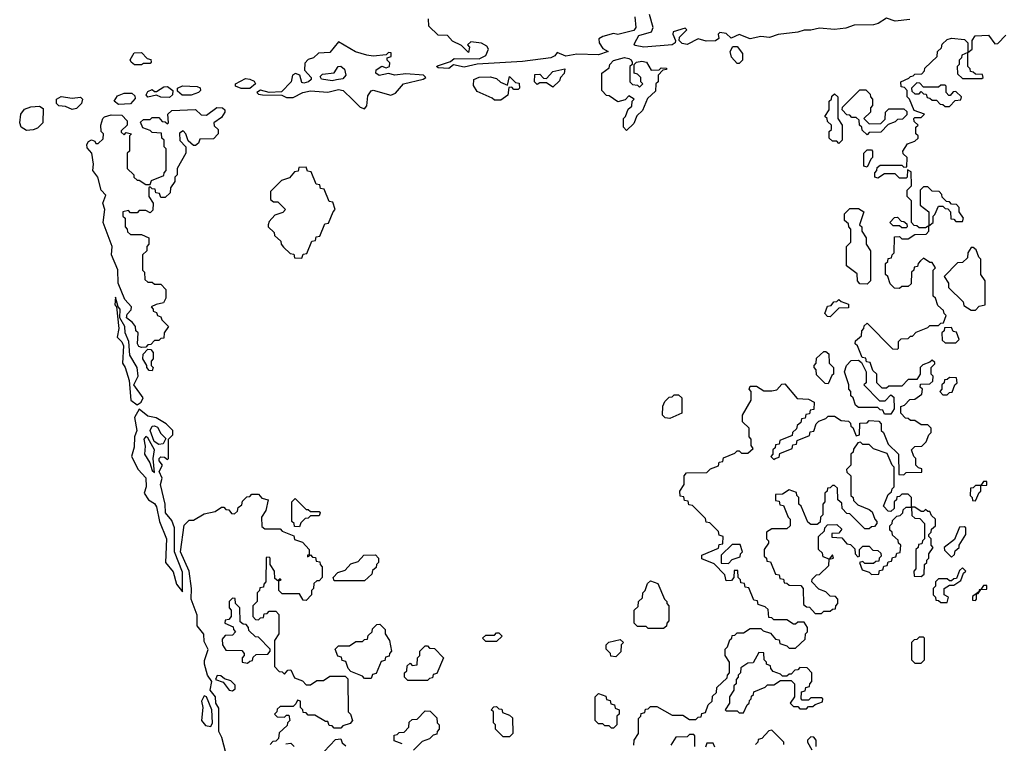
# Model space of a CAD drawing. Extents: x 2769579 to 2883812, y 684207 to 828660.
# Tile 199 of 256: x 2791843 to 2796388, y 750630 to 753972. Entities that reach past the tile are written whole.
import ezdxf

# ---------------------------------------------------------------- set-up
doc = ezdxf.new("R2010")
doc.units = 0

msp = doc.modelspace()

# ---------------------------------------------------------------- linework, layer by layer
at = {"layer": '0CON02XD'}
for points in [[(2794682.5, 753985), (2794687.5, 753935), (2794678.3, 753921.7), (2794605, 753903.3), (2794585, 753907.5), (2794535.8, 753894.2), (2794516.4, 753883.6), (2794517.5, 753865), (2794535, 753839.2), (2794560, 753825), (2794515, 753810), (2794415, 753811.9), (2794365, 753802.5), (2794325, 753820), (2794313.3, 753805), (2794295, 753795.8), (2794165, 753778.6), (2793955, 753766.7), (2793895, 753751.9), (2793845, 753762.5), (2793823.9, 753746.1), (2793775, 753750), (2793767.5, 753755), (2793771.7, 753758.3), (2793831.7, 753778.3), (2793848.3, 753791.7), (2793965, 753791.2), (2793995, 753806.7), (2794007.5, 753835), (2793999.3, 753849.3), (2793975, 753862.5), (2793925, 753870), (2793910, 753855), (2793920, 753845), (2793915, 753820), (2793883, 753853), (2793841.7, 753871.7), (2793818.3, 753898.3), (2793775, 753900), (2793731.7, 753941.7), (2793730, 753975)], [(2795952.7, 753972.7), (2795885, 753964.4), (2795845, 753978.8), (2795806.2, 753953.8), (2795785, 753947.5), (2795695, 753946.7), (2795656.8, 753933.2), (2795605, 753925.6), (2795535, 753932), (2795495, 753922.5), (2795465, 753924), (2795435.8, 753914.2), (2795345, 753904), (2795305, 753890), (2795265, 753894), (2795215, 753884), (2795165, 753903.3), (2795127, 753887), (2795105, 753907.5), (2795075, 753912.5), (2795067.5, 753905), (2795070, 753885), (2795055.8, 753874.2), (2795012.7, 753872.7), (2794975, 753882.5), (2794925, 753857.5), (2794901.4, 753861.4), (2794886.7, 753875), (2794889.3, 753890.7), (2794922.5, 753925), (2794915, 753932.5), (2794860, 753915), (2794857.5, 753905), (2794871.2, 753875), (2794868.8, 753865), (2794854.5, 753855.5), (2794725, 753844.4), (2794685, 753852.5), (2794680, 753855), (2794682.5, 753865), (2794701.2, 753898.8), (2794760, 753915), (2794767.5, 753935), (2794750, 753995)], [(2793435, 753560), (2793446.4, 753573.6), (2793450.7, 753619.3), (2793465, 753642.5), (2793475, 753646.7), (2793556.4, 753623.6), (2793577.7, 753632.3), (2793614.3, 753675.7), (2793705, 753696.7), (2793717.5, 753705), (2793707.5, 753715), (2793625, 753721.9), (2793575.4, 753715.4), (2793545, 753722.5), (2793503.2, 753713.2), (2793487.1, 753725), (2793489.5, 753740.5), (2793515, 753756.7), (2793535, 753750), (2793550, 753755), (2793551.7, 753771.7), (2793540, 753785), (2793540, 753795), (2793558.3, 753801.7), (2793558.3, 753818.3), (2793545, 753820), (2793535, 753810), (2793475, 753803.3), (2793445, 753807.5), (2793393, 753823), (2793315, 753870), (2793275, 753820), (2793223, 753817), (2793200, 753795), (2793175, 753787.5), (2793159.3, 753770.7), (2793158.3, 753738.3), (2793188, 753705), (2793188, 753695), (2793176.7, 753685), (2793155, 753678), (2793145, 753681.2), (2793136.2, 753716.2), (2793117, 753723), (2793102.5, 753715), (2793096.1, 753683.9), (2793051.7, 753638.3), (2792995, 753636), (2792955, 753645.8), (2792937.5, 753635), (2792945, 753627.5), (2792963.9, 753623.9), (2793053, 753623), (2793075, 753612.5), (2793105, 753612.5), (2793150, 753635), (2793185, 753642.5), (2793265, 753636.2), (2793315, 753650), (2793336.7, 753645), (2793380.8, 753600.8), (2793415, 753567.5), (2793435, 753560)], [(2795121.7, 751108.3), (2795130, 751115), (2795131.7, 751128.3), (2795145, 751130), (2795155, 751140), (2795185, 751140), (2795215, 751160), (2795265, 751160), (2795275, 751150), (2795308.3, 751138.3), (2795331.7, 751111.7), (2795348.3, 751108.3), (2795351.7, 751091.7), (2795385, 751080), (2795395, 751070), (2795425, 751070), (2795468.3, 751111.7), (2795470, 751135), (2795480, 751145), (2795480, 751165), (2795465, 751190), (2795435, 751190), (2795425, 751180), (2795415, 751180), (2795385, 751200), (2795325, 751200), (2795315, 751210), (2795301.7, 751211.7), (2795298.3, 751248.3), (2795285, 751260), (2795251.7, 751271.7), (2795248.3, 751288.3), (2795231.7, 751291.7), (2795208.3, 751348.3), (2795191.7, 751351.7), (2795188.3, 751368.3), (2795171.7, 751371.7), (2795170, 751385), (2795160, 751395), (2795158.3, 751428.3), (2795141.7, 751428.3), (2795140, 751395), (2795128.3, 751381.7), (2795105, 751380), (2795098.3, 751408.3), (2795048.3, 751458.3), (2794991.7, 751481.7), (2794991.7, 751498.3), (2795068.3, 751531.7), (2795071.7, 751548.3), (2795088.3, 751551.7), (2795090, 751585), (2795071.7, 751591.7), (2795068.3, 751608.3), (2795028.3, 751648.3), (2795011.7, 751651.7), (2795008.3, 751668.3), (2794948.3, 751728.3), (2794931.7, 751731.7), (2794928.3, 751748.3), (2794911.7, 751751.7), (2794908.3, 751768.3), (2794891.7, 751771.7), (2794890, 751795), (2794910, 751825), (2794910, 751865), (2794921.7, 751878.3), (2795015, 751880), (2795031.7, 751898.3), (2795068.3, 751911.7), (2795071.7, 751928.3), (2795088.3, 751931.7), (2795091.7, 751948.3), (2795145, 751970), (2795155, 751980), (2795165, 751980), (2795175, 751970), (2795205, 751970), (2795228.3, 751991.7), (2795220, 752005), (2795220, 752035), (2795210, 752045), (2795210, 752085), (2795180, 752115), (2795180, 752145), (2795220, 752215), (2795220, 752255), (2795210, 752265), (2795215, 752280), (2795245, 752280), (2795278.3, 752258.3), (2795315, 752257.5), (2795338.3, 752261.7), (2795361.7, 752288.3), (2795375, 752290), (2795431.7, 752221.7), (2795485, 752220), (2795510, 752205), (2795508.3, 752171.7), (2795491.7, 752168.3), (2795488.3, 752151.7), (2795471.7, 752148.3), (2795468.3, 752131.7), (2795451.7, 752128.3), (2795448.3, 752111.7), (2795431.7, 752098.3), (2795428.3, 752081.7), (2795410, 752065), (2795408.3, 752051.7), (2795351.7, 752028.3), (2795348.3, 752011.7), (2795331.7, 752008.3), (2795330, 751995), (2795320, 751985), (2795320, 751965), (2795310, 751955), (2795325, 751940), (2795330, 751945), (2795348.3, 751951.7), (2795351.7, 751968.3), (2795408.3, 751991.7), (2795411.7, 752008.3), (2795428.3, 752011.7), (2795431.7, 752028.3), (2795488.3, 752051.7), (2795491.7, 752068.3), (2795508.3, 752071.7), (2795520, 752105), (2795531.7, 752118.3), (2795565, 752130), (2795575, 752140), (2795605, 752140), (2795635, 752120), (2795668.3, 752118.3), (2795678.3, 752108.3), (2795680, 752095), (2795688.3, 752088.3), (2795705, 752050), (2795720, 752055), (2795721.7, 752108.3), (2795755, 752110), (2795765, 752120), (2795808.3, 752118.3), (2795820, 752105), (2795820, 752075), (2795830, 752065), (2795851.7, 752011.7), (2795900, 751965), (2795901.7, 751871.7), (2795925, 751870), (2795935, 751880), (2796008.3, 751881.7), (2796008.3, 751898.3), (2795991.7, 751901.7), (2795980, 751915), (2795980, 751945), (2795970, 751955), (2795960, 751985), (2795975, 752000), (2796008.3, 752001.7), (2796028.3, 752021.7), (2796040, 752055), (2796050, 752065), (2796050, 752085), (2796035, 752100), (2796005, 752100), (2795975, 752120), (2795955, 752120), (2795945, 752130), (2795931.7, 752131.7), (2795910, 752155), (2795910, 752185), (2795928.3, 752191.7), (2795951.7, 752218.3), (2795975, 752220), (2796008.3, 752241.7), (2796010, 752265), (2796000, 752275), (2796001.7, 752288.3), (2796045, 752290), (2796058.3, 752301.7), (2796060, 752325), (2796050, 752335), (2796050, 752365), (2796068.3, 752381.7), (2796068.3, 752388.3), (2796055, 752400), (2796045, 752390), (2796011.7, 752378.3), (2796000, 752365), (2796000, 752335), (2795985, 752310), (2795945, 752310), (2795915, 752280), (2795855, 752280), (2795845, 752270), (2795825, 752270), (2795800, 752295), (2795800, 752335), (2795781.7, 752351.7), (2795768.3, 752388.3), (2795751.7, 752391.7), (2795748.3, 752408.3), (2795731.7, 752411.7), (2795710, 752465), (2795700, 752475), (2795701.7, 752488.3), (2795728.3, 752511.7), (2795730, 752535), (2795740, 752545), (2795741.7, 752558.3), (2795755, 752570), (2795871.7, 752451.7), (2795895, 752450), (2795900, 752455), (2795900, 752485), (2795911.7, 752498.3), (2795945, 752500), (2795955, 752510), (2795965, 752510), (2795981.7, 752528.3), (2796035, 752550), (2796045, 752560), (2796085, 752560), (2796095, 752570), (2796108.3, 752571.7), (2796120, 752605), (2796110, 752615), (2796108.3, 752628.3), (2796081.7, 752651.7), (2796070, 752685), (2796060, 752695), (2796060, 752815), (2796070, 752825), (2796055, 752850), (2796045, 752850), (2796015, 752870), (2796001.7, 752858.3), (2795990, 752845), (2795988.3, 752831.7), (2795971.7, 752828.3), (2795970, 752815), (2795960, 752805), (2795958.3, 752751.7), (2795945, 752740), (2795915, 752740), (2795905, 752730), (2795881.7, 752731.7), (2795861.7, 752751.7), (2795850, 752785), (2795840, 752795), (2795840, 752845), (2795850, 752855), (2795851.7, 752868.3), (2795868.3, 752871.7), (2795870, 752885), (2795880, 752895), (2795881.7, 752968.3), (2795905, 752970), (2795915, 752960), (2795945, 752960), (2795975, 752980), (2796028.3, 752981.7), (2796040, 752995), (2796040, 753020), (2796060, 753035), (2796060, 753065), (2796068.3, 753071.7), (2796085, 753110), (2796105, 753110), (2796115, 753100), (2796128.3, 753098.3), (2796140, 753085), (2796141.7, 753051.7), (2796155, 753050), (2796165, 753040), (2796195, 753040), (2796200, 753055), (2796180, 753085), (2796180, 753105), (2796168.3, 753118.3), (2796145, 753120), (2796135, 753130), (2796121.7, 753131.7), (2796101.7, 753151.7), (2796100, 753165), (2796088.3, 753178.3), (2796055, 753180), (2796035, 753200), (2796015, 753200), (2796000, 753185), (2796000, 753115), (2796040, 753085), (2796040, 753020), (2796025, 753010), (2795995, 753010), (2795985, 753020), (2795971.7, 753021.7), (2795960, 753035), (2795960, 753135), (2795940, 753155), (2795940, 753185), (2795960, 753205), (2795958.3, 753268.3), (2795941.7, 753278.3), (2795940, 753245), (2795935, 753240), (2795905, 753240), (2795885, 753260), (2795835, 753260), (2795805, 753240), (2795790, 753245), (2795790, 753265), (2795800, 753275), (2795801.7, 753288.3), (2795815, 753300), (2795915, 753300), (2795925, 753290), (2795938.3, 753291.7), (2795940, 753335), (2795921.7, 753351.7), (2795920, 753365), (2795941.7, 753398.3), (2795975, 753410), (2795990, 753425), (2795990, 753435), (2795980, 753445), (2795980, 753475), (2795990, 753485), (2795971.7, 753501.7), (2795970, 753515), (2795975, 753520), (2796005, 753520), (2796020, 753535), (2795971.7, 753551.7), (2795950, 753605), (2795940, 753615), (2795940, 753645), (2795928.3, 753658.3), (2795911.7, 753661.7), (2795910, 753685), (2795948.3, 753701.7), (2795955, 753710), (2795968.3, 753711.7), (2795975, 753720), (2796008.3, 753721.7), (2796020, 753735), (2796021.7, 753748.3), (2796078.3, 753801.7), (2796080, 753825), (2796098.3, 753841.7), (2796101.7, 753858.3), (2796125, 753880), (2796145, 753886.7), (2796205, 753880), (2796220, 753865), (2796220, 753820), (2796191.7, 753808.3), (2796190, 753795), (2796180, 753785), (2796180, 753765), (2796170, 753755), (2796171.7, 753721.7), (2796195, 753700), (2796285, 753700), (2796290, 753705), (2796288.3, 753718.3), (2796255, 753720), (2796245, 753730), (2796231.7, 753731.7), (2796230, 753745), (2796220, 753755), (2796220, 753820), (2796240, 753835), (2796240, 753875), (2796253, 753897), (2796315, 753900), (2796345, 753860), (2796358.3, 753861.7), (2796395, 753900)], [(2792405, 753762.5), (2792373, 753763), (2792357.5, 753775), (2792353, 753787), (2792371.7, 753818.3), (2792405, 753820), (2792431.7, 753791.7), (2792448.3, 753788.3), (2792450, 753775), (2792445, 753770), (2792415, 753770), (2792405, 753762.5)], [(2795165, 753770), (2795155, 753770), (2795128.3, 753798.3), (2795122.5, 753825), (2795135, 753847.5), (2795155, 753847.5), (2795180, 753815), (2795180, 753785), (2795165, 753770)], [(2794645, 753460), (2794630, 753475), (2794630, 753515), (2794640, 753525), (2794651.7, 753558.3), (2794668.3, 753571.7), (2794670, 753595), (2794680, 753605), (2794655, 753620), (2794638.3, 753601.7), (2794605, 753592.5), (2794565, 753620), (2794551.7, 753621.7), (2794530, 753645), (2794530, 753725), (2794565, 753750), (2794567.5, 753765), (2794585, 753782.5), (2794635, 753796.7), (2794655, 753792.5), (2794666.4, 753786.4), (2794670, 753775), (2794670, 753765), (2794660, 753755), (2794660, 753685), (2794671.7, 753671.7), (2794695, 753670), (2794705, 753660), (2794720, 753675), (2794710, 753685), (2794710, 753705), (2794695, 753720), (2794680, 753725), (2794680, 753765), (2794690, 753775), (2794715, 753780), (2794736.1, 753776.1), (2794758.3, 753738.3), (2794795, 753740), (2794805, 753750), (2794828.3, 753748.3), (2794828.3, 753741.7), (2794811.7, 753738.3), (2794790, 753715), (2794790, 753685), (2794780, 753675), (2794778.3, 753641.7), (2794741.7, 753608.3), (2794718.3, 753551.7), (2794691.7, 753528.3), (2794678.3, 753491.7), (2794645, 753460)], [(2793285, 753690), (2793237, 753697), (2793230.7, 753709.3), (2793240.7, 753719.3), (2793294.3, 753725.7), (2793314.1, 753755.9), (2793325, 753756.7), (2793342.5, 753742.5), (2793349.2, 753715), (2793335, 753698.6), (2793305, 753694.2), (2793285, 753690)], [(2794305, 753660), (2794275, 753680), (2794245, 753680), (2794231.7, 753671.7), (2794220, 753685), (2794221.7, 753718.3), (2794245, 753720), (2794261.7, 753701.7), (2794275, 753700), (2794305, 753732.5), (2794360, 753745), (2794357, 753723), (2794340, 753705), (2794335, 753690), (2794305, 753660)], [(2792865, 753654.2), (2792840, 753665), (2792840, 753675), (2792885, 753700), (2792905, 753697.5), (2792925, 753687.5), (2792932.5, 753675), (2792905, 753654.3), (2792865, 753654.2)], [(2794065, 753600), (2794035, 753600), (2794025, 753610), (2793955, 753640), (2793938.3, 753668.3), (2793940, 753695), (2793963.9, 753706.1), (2794015, 753707.5), (2794045, 753700), (2794063, 753683), (2794095, 753670), (2794105, 753710), (2794131.7, 753681.7), (2794148.3, 753678.3), (2794150, 753655), (2794145, 753650), (2794125, 753650), (2794115, 753660), (2794101.7, 753658.3), (2794097, 753623), (2794065, 753600)], [(2792535, 753612.9), (2792495, 753613.8), (2792475, 753622.5), (2792435, 753613.8), (2792427.5, 753625), (2792435, 753640), (2792455, 753650), (2792465, 753640), (2792475, 753640), (2792508.3, 753661.7), (2792525, 753662.5), (2792550, 753645), (2792548, 753625), (2792535, 753612.9)], [(2792592.7, 753622.7), (2792571.7, 753641.7), (2792572.5, 753655), (2792595, 753666.7), (2792663, 753663), (2792677, 753657), (2792677.5, 753645), (2792668.8, 753635), (2792635, 753623.3), (2792592.7, 753622.7)], [(2795755, 753440), (2795731.7, 753461.7), (2795730, 753475), (2795720, 753485), (2795718.3, 753508.3), (2795705, 753520), (2795685, 753520), (2795675, 753530), (2795661.7, 753531.7), (2795640, 753555), (2795641.7, 753568.3), (2795721.7, 753648.3), (2795748.3, 753648.3), (2795768.3, 753628.3), (2795770, 753615), (2795780, 753605), (2795780, 753575), (2795770, 753565), (2795770, 753545), (2795740, 753515), (2795765, 753490), (2795818.3, 753491.7), (2795838.3, 753511.7), (2795840, 753545), (2795855, 753560), (2795925, 753560), (2795938.3, 753548.3), (2795938.3, 753531.7), (2795918.3, 753511.7), (2795895, 753510), (2795885, 753500), (2795851.7, 753488.3), (2795818.3, 753451.7), (2795765, 753450), (2795755, 753440)], [(2796135, 753570), (2796161.7, 753598.3), (2796188.3, 753601.7), (2796190, 753615), (2796165, 753640), (2796151.7, 753638.3), (2796138.3, 753621.7), (2796131.7, 753621.7), (2796120, 753635), (2796120, 753665), (2796115, 753670), (2796095, 753670), (2796085, 753660), (2796015, 753660), (2795998.3, 753678.3), (2795985, 753680), (2795960, 753655), (2795961.7, 753641.7), (2795975, 753630), (2795995, 753630), (2796005, 753640), (2796015, 753630), (2796028.3, 753628.3), (2796031.7, 753611.7), (2796045, 753610), (2796055, 753600), (2796075, 753600), (2796091.7, 753581.7), (2796105, 753580), (2796115, 753570), (2796135, 753570)], [(2792085, 753557.5), (2792055, 753571.2), (2792024.2, 753574.2), (2792012.5, 753585), (2792012.5, 753605), (2792035, 753616.7), (2792085, 753608.8), (2792123.3, 753613.3), (2792132.5, 753605), (2792128.8, 753585), (2792105, 753560.8), (2792085, 753557.5)], [(2792299.3, 753579.3), (2792280, 753595), (2792295, 753620), (2792325, 753632.5), (2792361.7, 753631.7), (2792375, 753620), (2792377, 753607), (2792355, 753583.3), (2792299.3, 753579.3)], [(2795625, 753400), (2795615, 753410), (2795595, 753410), (2795580, 753425), (2795580, 753455), (2795590, 753465), (2795590, 753485), (2795571.7, 753501.7), (2795570, 753515), (2795560, 753525), (2795580, 753555), (2795580, 753595), (2795590, 753605), (2795591.7, 753618.3), (2795605, 753630), (2795620, 753615), (2795620, 753515), (2795640, 753485), (2795640, 753415), (2795625, 753400)], [(2791875, 753460), (2791850, 753475), (2791843.3, 753495), (2791848.8, 753535), (2791865, 753558.8), (2791895, 753568.8), (2791935, 753572.5), (2791951.7, 753561.7), (2791950, 753495), (2791925, 753470), (2791905, 753462.5), (2791875, 753460)], [(2792405, 752457.5), (2792393, 752463), (2792387.5, 752475), (2792390, 752525), (2792380, 752535), (2792377.5, 752555), (2792363.9, 752573.9), (2792336, 752595), (2792338.8, 752611.2), (2792358.3, 752631.7), (2792360, 752645), (2792328.8, 752678.8), (2792298.1, 752755), (2792297.1, 752817.1), (2792267.1, 752885), (2792270.8, 752925), (2792229.4, 753035), (2792236, 753095), (2792226.7, 753125), (2792241.7, 753161.7), (2792220, 753185), (2792203.8, 753245), (2792181.4, 753275), (2792184, 753305), (2792176.7, 753355), (2792155, 753380), (2792152.5, 753395), (2792160.8, 753409.2), (2792175, 753417.5), (2792190, 753410), (2792195, 753400), (2792205, 753400), (2792228.3, 753421.7), (2792230, 753445), (2792220, 753455), (2792217.5, 753485), (2792226.7, 753515), (2792235, 753523.3), (2792265, 753532), (2792315, 753530), (2792340, 753505), (2792340, 753485), (2792311.7, 753458.3), (2792311.7, 753451.7), (2792325, 753440), (2792335, 753450), (2792360, 753445), (2792350, 753435), (2792350, 753365), (2792340, 753355), (2792340, 753285), (2792370, 753255), (2792370, 753245), (2792385, 753230), (2792395, 753230), (2792425, 753210), (2792445, 753210), (2792451.7, 753228.3), (2792508.3, 753251.7), (2792510, 753265), (2792520, 753275), (2792520, 753375), (2792510, 753385), (2792510, 753415), (2792500, 753425), (2792498.3, 753448.3), (2792455, 753450), (2792445, 753460), (2792411.7, 753471.7), (2792401.7, 753498.3), (2792415, 753510), (2792445, 753510), (2792455, 753520), (2792485, 753520), (2792501.7, 753501.7), (2792515, 753500), (2792525, 753490), (2792530, 753495), (2792527.5, 753535), (2792545, 753552.5), (2792655, 753557.5), (2792681.7, 753531.7), (2792705, 753530), (2792753.8, 753566.2), (2792780, 753565), (2792790, 753555), (2792790, 753545), (2792775, 753520), (2792740, 753495), (2792741.7, 753481.7), (2792760, 753465), (2792760, 753445), (2792738.3, 753421.7), (2792675, 753420), (2792668.3, 753401.7), (2792655, 753390), (2792645, 753390), (2792621.7, 753411.7), (2792610, 753445), (2792598.3, 753458.3), (2792581.7, 753448.3), (2792583, 753413), (2792610, 753385), (2792610, 753355), (2792570, 753285), (2792570, 753255), (2792560, 753245), (2792560, 753225), (2792540, 753195), (2792538.3, 753171.7), (2792515, 753150), (2792495, 753150), (2792488.3, 753168.3), (2792471.7, 753171.7), (2792468.3, 753188.3), (2792455, 753190), (2792445, 753200), (2792440, 753195), (2792440, 753155), (2792460, 753125), (2792458.3, 753091.7), (2792445, 753080), (2792425, 753090), (2792395, 753090), (2792385, 753080), (2792355, 753080), (2792345, 753090), (2792320, 753085), (2792320, 753065), (2792330, 753055), (2792330, 753015), (2792340, 753005), (2792341.7, 752991.7), (2792355, 752980), (2792405, 752980), (2792440, 752965), (2792440, 752935), (2792430, 752925), (2792430, 752905), (2792410, 752885), (2792410, 752815), (2792420, 752805), (2792421.7, 752771.7), (2792435, 752760), (2792455, 752760), (2792465, 752750), (2792495, 752750), (2792517.5, 752725), (2792517.5, 752685), (2792506.4, 752663.6), (2792473, 752657), (2792450, 752645), (2792460, 752635), (2792460, 752625), (2792475, 752620), (2792480, 752605), (2792495, 752600), (2792500, 752585), (2792530, 752555), (2792510, 752525), (2792508.3, 752501.7), (2792495, 752500), (2792485, 752490), (2792465, 752490), (2792448.3, 752471.7), (2792435, 752470), (2792425, 752460), (2792405, 752457.5)], [(2795755, 753290), (2795740, 753295), (2795740, 753355), (2795755, 753370), (2795775, 753370), (2795780, 753365), (2795780, 753335), (2795771.7, 753328.3), (2795755, 753290)], [(2793145, 752870), (2793151.7, 752888.3), (2793168.3, 752891.7), (2793191.7, 752948.3), (2793208.3, 752951.7), (2793211.7, 752968.3), (2793228.3, 752971.7), (2793251.7, 753028.3), (2793268.3, 753031.7), (2793290, 753085), (2793300, 753095), (2793288.3, 753128.3), (2793271.7, 753131.7), (2793248.3, 753188.3), (2793231.7, 753191.7), (2793228.3, 753208.3), (2793211.7, 753211.7), (2793188.3, 753268.3), (2793171.7, 753271.7), (2793165, 753290), (2793131.7, 753288.3), (2793128.3, 753271.7), (2793111.7, 753268.3), (2793088.3, 753241.7), (2793051.7, 753228.3), (2793001.7, 753178.3), (2793001.7, 753141.7), (2793015, 753130), (2793035, 753130), (2793070, 753095), (2793058.3, 753081.7), (2793021.7, 753068.3), (2792995, 753040), (2792990, 753025), (2792990, 753015), (2793018.3, 752988.3), (2793020, 752975), (2793048.3, 752948.3), (2793050, 752935), (2793061.7, 752921.7), (2793091.7, 752891.7), (2793108.3, 752888.3), (2793111.7, 752871.7), (2793145, 752870)], [(2795755, 752750), (2795721.7, 752751.7), (2795710, 752765), (2795708.3, 752798.3), (2795660, 752835), (2795660, 752925), (2795680, 752945), (2795680, 753005), (2795670, 753015), (2795668.3, 753028.3), (2795650, 753045), (2795650, 753075), (2795675, 753100), (2795715, 753100), (2795740, 753085), (2795720, 753025), (2795730, 753015), (2795730, 752995), (2795750, 752965), (2795750, 752935), (2795770, 752905), (2795770, 752765), (2795755, 752750)], [(2795935, 753010), (2795915, 753010), (2795905, 753020), (2795875, 753020), (2795860, 753035), (2795881.7, 753058.3), (2795895, 753060), (2795911.7, 753041.7), (2795925, 753040), (2795938.3, 753028.3), (2795940, 753015), (2795935, 753010)], [(2796255, 752630), (2796271.7, 752648.3), (2796300, 752655), (2796300, 752765), (2796280, 752795), (2796280, 752865), (2796270, 752875), (2796258.3, 752908.3), (2796245, 752920), (2796235, 752920), (2796220, 752895), (2796218.3, 752871.7), (2796195, 752850), (2796171.7, 752848.3), (2796110, 752785), (2796130, 752755), (2796130, 752735), (2796198.3, 752668.3), (2796201.7, 752651.7), (2796235, 752630), (2796255, 752630)], [(2792385, 752193.3), (2792404.2, 752205.8), (2792413.8, 752225), (2792370, 752285), (2792390, 752325), (2792385.8, 752365), (2792352.5, 752422.5), (2792347.5, 752485), (2792330, 752525), (2792328, 752555), (2792306.2, 752595), (2792306.7, 752635), (2792297.5, 752645), (2792285, 752690), (2792282.5, 752655), (2792290, 752645), (2792301.2, 752545), (2792292.5, 752505), (2792314.1, 752484.1), (2792322, 752465), (2792317.5, 752385), (2792330, 752365), (2792348.8, 752305), (2792356.7, 752215), (2792385, 752193.3)], [(2795585, 752600), (2795571.7, 752601.7), (2795560, 752615), (2795571.7, 752648.3), (2795588.3, 752651.7), (2795601.7, 752668.3), (2795615, 752670), (2795625, 752680), (2795635, 752670), (2795668.3, 752658.3), (2795668.3, 752641.7), (2795625, 752640), (2795585, 752600)], [(2796165, 752480), (2796180, 752495), (2796168.3, 752528.3), (2796151.7, 752531.7), (2796145, 752550), (2796111.7, 752548.3), (2796110, 752535), (2796100, 752525), (2796101.7, 752491.7), (2796115, 752480), (2796165, 752480)], [(2792455, 752350), (2792441.7, 752351.7), (2792430, 752365), (2792430, 752375), (2792412.5, 752405), (2792413, 752427), (2792435, 752450), (2792448.3, 752448.3), (2792460, 752435), (2792460, 752405), (2792450, 752395), (2792450, 752375), (2792460, 752365), (2792455, 752350)], [(2795575, 752290), (2795561.7, 752291.7), (2795521.7, 752331.7), (2795520, 752355), (2795510, 752365), (2795510, 752375), (2795520, 752385), (2795521.7, 752408.3), (2795555, 752440), (2795565, 752440), (2795578.3, 752428.3), (2795580, 752385), (2795600, 752365), (2795600, 752335), (2795591.7, 752328.3), (2795575, 752290)], [(2795865, 752150), (2795835, 752150), (2795828.3, 752168.3), (2795815, 752170), (2795805, 752180), (2795715, 752180), (2795701.7, 752191.7), (2795690, 752225), (2795680, 752235), (2795680, 752255), (2795670, 752265), (2795670, 752285), (2795650, 752345), (2795660, 752375), (2795681.7, 752398.3), (2795715, 752400), (2795728.3, 752388.3), (2795750, 752345), (2795750, 752295), (2795740, 752285), (2795811.7, 752211.7), (2795838.3, 752211.7), (2795865, 752240), (2795878.3, 752228.3), (2795880, 752175), (2795865, 752150)], [(2796125, 752240), (2796135, 752250), (2796148.3, 752251.7), (2796160, 752285), (2796170, 752295), (2796168.3, 752318.3), (2796135, 752320), (2796125, 752310), (2796111.7, 752308.3), (2796110, 752295), (2796100, 752285), (2796100, 752265), (2796090, 752255), (2796105, 752240), (2796125, 752240)], [(2794845, 752130), (2794823, 752133), (2794810, 752145), (2794812.5, 752187.5), (2794821.7, 752208.3), (2794841.7, 752228.3), (2794855, 752230), (2794865, 752240), (2794885, 752240), (2794900, 752225), (2794900, 752155), (2794845, 752130)], [(2792595, 751330), (2792595, 751420), (2792558.6, 751515), (2792558, 751625), (2792545, 751658.8), (2792516.7, 751695), (2792515.6, 751735), (2792493.3, 751825), (2792501.2, 751855), (2792487.5, 751885), (2792502.5, 751915), (2792486.7, 751935), (2792486.7, 751945), (2792495, 751953.3), (2792511.7, 751951.7), (2792525, 751940), (2792530, 751945), (2792530, 752035), (2792550, 752055), (2792550, 752075), (2792520, 752105), (2792473.6, 752133.6), (2792435, 752140.8), (2792395, 752173.3), (2792374, 752135), (2792383.3, 752075), (2792373.3, 752045), (2792371.7, 751998.3), (2792360, 751955), (2792390, 751895), (2792425.8, 751855.8), (2792426.7, 751815), (2792417.5, 751785), (2792437.5, 751755), (2792465, 751736.7), (2792475, 751722.5), (2792489.2, 751655), (2792520.8, 751575), (2792516.7, 751465), (2792552.2, 751422.2), (2792566.7, 751365), (2792595, 751330)], [(2792485, 752009.2), (2792464, 752024), (2792445.7, 752075), (2792455, 752094), (2792465, 752096.7), (2792480, 752090), (2792495, 752060), (2792518.3, 752038.3), (2792505, 752012.5), (2792485, 752009.2)], [(2792465, 751880), (2792459.2, 751945), (2792465.8, 751985), (2792435, 752040), (2792425, 752047.5), (2792416.7, 752035), (2792422.7, 752002.7), (2792420, 751965), (2792443.8, 751925), (2792455, 751890), (2792465, 751880)], [(2795545, 751230), (2795555, 751240), (2795585, 751240), (2795595, 751250), (2795608.3, 751251.7), (2795610, 751265), (2795620, 751275), (2795620, 751295), (2795608.3, 751308.3), (2795585, 751310), (2795565, 751330), (2795531.7, 751341.7), (2795500, 751375), (2795501.7, 751388.3), (2795521.7, 751408.3), (2795535, 751410), (2795578.3, 751451.7), (2795580, 751480), (2795600, 751485), (2795595, 751500), (2795580, 751480), (2795551.7, 751491.7), (2795548.3, 751508.3), (2795530, 751525), (2795530, 751585), (2795558.3, 751611.7), (2795560, 751625), (2795571.7, 751638.3), (2795615, 751640), (2795638.3, 751618.3), (2795625, 751600), (2795591.7, 751598.3), (2795591.7, 751581.7), (2795638.3, 751578.3), (2795661.7, 751551.7), (2795678.3, 751548.3), (2795698.3, 751528.3), (2795700, 751505), (2795711.7, 751491.7), (2795720, 751495), (2795720, 751525), (2795735, 751540), (2795765, 751540), (2795781.7, 751521.7), (2795805, 751520), (2795818.3, 751508.3), (2795820, 751495), (2795810, 751485), (2795808.3, 751471.7), (2795795, 751470), (2795785, 751460), (2795745, 751460), (2795735, 751470), (2795720, 751465), (2795731.7, 751431.7), (2795765, 751420), (2795775, 751410), (2795808.3, 751411.7), (2795811.7, 751428.3), (2795828.3, 751431.7), (2795831.7, 751448.3), (2795848.3, 751451.7), (2795851.7, 751468.3), (2795868.3, 751471.7), (2795871.7, 751488.3), (2795888.3, 751491.7), (2795891.7, 751508.3), (2795908.3, 751511.7), (2795910, 751545), (2795900, 751555), (2795898.3, 751568.3), (2795871.7, 751591.7), (2795870, 751605), (2795860, 751615), (2795860, 751635), (2795870, 751645), (2795871.7, 751658.3), (2795891.7, 751678.3), (2795908.3, 751681.7), (2795920, 751695), (2795921.7, 751708.3), (2795935, 751720), (2795960, 751720), (2795961.7, 751681.7), (2795975, 751670), (2795998.3, 751668.3), (2796020, 751645), (2796020, 751575), (2796010, 751565), (2796008.3, 751551.7), (2795991.7, 751548.3), (2795990, 751535), (2795980, 751525), (2795980, 751435), (2795970, 751425), (2795971.7, 751401.7), (2796005, 751400), (2796018.3, 751411.7), (2796020, 751455), (2796030, 751465), (2796030, 751475), (2796040, 751485), (2796040, 751505), (2796060, 751535), (2796050, 751545), (2796050, 751575), (2796040, 751585), (2796040, 751595), (2796050, 751605), (2796051.7, 751618.3), (2796070, 751635), (2796070, 751665), (2796051.7, 751681.7), (2796045, 751700), (2796035, 751700), (2796025, 751710), (2796015, 751700), (2796005, 751700), (2795975, 751720), (2795960, 751720), (2795960, 751765), (2795945, 751780), (2795915, 751780), (2795905, 751770), (2795891.7, 751768.3), (2795890, 751755), (2795880, 751745), (2795880, 751715), (2795865, 751700), (2795851.7, 751701.7), (2795830, 751725), (2795851.7, 751778.3), (2795868.3, 751791.7), (2795870, 751805), (2795880, 751815), (2795880, 751905), (2795870, 751915), (2795848.3, 751968.3), (2795785, 751990), (2795765, 752010), (2795735, 752010), (2795725, 752020), (2795711.7, 752018.3), (2795691.7, 751988.3), (2795690, 751975), (2795680, 751965), (2795680, 751915), (2795660, 751895), (2795661.7, 751881.7), (2795680, 751865), (2795680, 751775), (2795690, 751765), (2795691.7, 751751.7), (2795711.7, 751731.7), (2795765, 751710), (2795778.3, 751698.3), (2795790, 751665), (2795800, 751655), (2795800, 751645), (2795788.3, 751631.7), (2795775, 751630), (2795765, 751620), (2795745, 751620), (2795675, 751690), (2795661.7, 751691.7), (2795640, 751715), (2795638.3, 751738.3), (2795620, 751755), (2795618.3, 751808.3), (2795605, 751820), (2795595, 751820), (2795585, 751810), (2795571.7, 751808.3), (2795570, 751795), (2795560, 751785), (2795560, 751745), (2795550, 751735), (2795550, 751685), (2795540, 751675), (2795538.3, 751651.7), (2795525, 751640), (2795495, 751640), (2795481.7, 751651.7), (2795450, 751725), (2795440, 751735), (2795440, 751765), (2795430, 751775), (2795428.3, 751788.3), (2795395, 751800), (2795365, 751780), (2795331.7, 751778.3), (2795331.7, 751751.7), (2795348.3, 751748.3), (2795351.7, 751731.7), (2795368.3, 751728.3), (2795390, 751675), (2795400, 751665), (2795400, 751635), (2795385, 751620), (2795315, 751620), (2795290, 751605), (2795290, 751575), (2795300, 751565), (2795300, 751555), (2795280, 751525), (2795280, 751495), (2795290, 751485), (2795291.7, 751471.7), (2795308.3, 751468.3), (2795331.7, 751411.7), (2795348.3, 751408.3), (2795351.7, 751391.7), (2795368.3, 751388.3), (2795371.7, 751371.7), (2795385, 751370), (2795395, 751360), (2795448.3, 751358.3), (2795460, 751345), (2795461.7, 751271.7), (2795475, 751260), (2795488.3, 751258.3), (2795515, 751230), (2795545, 751230)], [(2796255, 751750), (2796271.7, 751788.3), (2796280, 751795), (2796280, 751820), (2796308.3, 751821.7), (2796308.3, 751838.3), (2796291.7, 751838.3), (2796280, 751820), (2796255, 751820), (2796245, 751810), (2796231.7, 751808.3), (2796230, 751775), (2796240, 751765), (2796241.7, 751751.7), (2796255, 751750)], [(2792795, 750586.7), (2792777, 750657), (2792762.9, 750685), (2792762, 750792), (2792748.8, 750815), (2792747.5, 750845), (2792722.9, 750875), (2792730, 750915), (2792710.8, 750945), (2792696.9, 750995), (2792697, 751013), (2792713, 751063), (2792695, 751100), (2792693.3, 751133.3), (2792663.2, 751173.2), (2792662.3, 751222.3), (2792634.2, 751295), (2792636.2, 751345), (2792626, 751425), (2792586, 751515), (2792603, 751637), (2792625, 751660), (2792645, 751660), (2792695, 751690), (2792745, 751700), (2792775, 751720), (2792785, 751720), (2792795, 751710), (2792808.3, 751708.3), (2792821.7, 751691.7), (2792835, 751690), (2792848.3, 751701.7), (2792851.7, 751718.3), (2792868.3, 751731.7), (2792871.7, 751748.3), (2792891.7, 751768.3), (2792905, 751770), (2792915, 751780), (2792945, 751780), (2792961.7, 751761.7), (2792990, 751755), (2792980, 751705), (2792960, 751675), (2792961.7, 751631.7), (2792975, 751620), (2793045, 751620), (2793055, 751610), (2793108.3, 751588.3), (2793111.7, 751571.7), (2793148.3, 751558.3), (2793180, 751525), (2793180, 751500), (2793171.7, 751498.3), (2793171.7, 751491.7), (2793185, 751500), (2793195, 751490), (2793208.3, 751488.3), (2793211.7, 751471.7), (2793228.3, 751468.3), (2793230, 751455), (2793240, 751445), (2793240, 751395), (2793225, 751380), (2793215, 751380), (2793201.7, 751368.3), (2793200, 751345), (2793190, 751335), (2793190, 751315), (2793165, 751290), (2793151.7, 751291.7), (2793135, 751320), (2793055, 751320), (2793040, 751335), (2793040, 751380), (2793050, 751385), (2793045, 751390), (2793035, 751380), (2793021.7, 751391.7), (2793020, 751425), (2793000, 751455), (2793000, 751485), (2792995, 751490), (2792981.7, 751488.3), (2792980, 751375), (2792970, 751365), (2792968.3, 751351.7), (2792951.7, 751348.3), (2792950, 751335), (2792940, 751325), (2792940, 751285), (2792920, 751265), (2792920, 751215), (2792931.7, 751201.7), (2792945, 751200), (2792955, 751210), (2792968.3, 751211.7), (2792971.7, 751228.3), (2792985, 751230), (2792995, 751240), (2793025, 751240), (2793040, 751225), (2793040, 751135), (2793020, 751105), (2793020, 750985), (2793041.7, 750961.7), (2793055, 750960), (2793065, 750950), (2793081.7, 750968.3), (2793095, 750970), (2793111.7, 750931.7), (2793148.3, 750918.3), (2793165, 750900), (2793185, 750900), (2793215, 750920), (2793245, 750920), (2793275, 750940), (2793345, 750940), (2793358.3, 750928.3), (2793360, 750775), (2793370, 750765), (2793380, 750735), (2793368.3, 750721.7), (2793335, 750710), (2793325, 750700), (2793295, 750700), (2793285, 750710), (2793271.7, 750711.7), (2793265, 750730), (2793255, 750730), (2793205, 750760), (2793175, 750760), (2793165, 750770), (2793151.7, 750771.7), (2793150, 750785), (2793140, 750795), (2793140, 750825), (2793125, 750830), (2793118.3, 750811.7), (2793105, 750800), (2793045, 750800), (2793031.7, 750788.3), (2793030, 750775), (2793020, 750765), (2793031.7, 750751.7), (2793065, 750750), (2793075, 750760), (2793085, 750760), (2793090, 750735), (2793080, 750725), (2793078.3, 750711.7), (2793041.7, 750678.3), (2793038.3, 750651.7), (2793025, 750640), (2793011.7, 750638.3), (2793000, 750625)], [(2793135, 751630), (2793111.7, 751631.7), (2793110, 751645), (2793100, 751655), (2793100, 751745), (2793115, 751760), (2793165, 751710), (2793175, 751710), (2793185, 751700), (2793225, 751700), (2793230, 751695), (2793225, 751680), (2793185, 751680), (2793175, 751670), (2793161.7, 751668.3), (2793141.7, 751648.3), (2793135, 751630)], [(2796145, 751490), (2796158.3, 751501.7), (2796161.7, 751518.3), (2796180, 751535), (2796180, 751545), (2796210, 751595), (2796210, 751625), (2796205, 751630), (2796181.7, 751628.3), (2796158.3, 751571.7), (2796110, 751535), (2796111.7, 751521.7), (2796145, 751490)], [(2795115, 751460), (2795131.7, 751478.3), (2795168.3, 751491.7), (2795170, 751505), (2795180, 751515), (2795168.3, 751548.3), (2795131.7, 751548.3), (2795081.7, 751498.3), (2795081.7, 751461.7), (2795115, 751460)], [(2793435, 751380), (2793295, 751380), (2793290, 751395), (2793311.7, 751418.3), (2793345, 751430), (2793371.7, 751458.3), (2793405, 751470), (2793431.7, 751498.3), (2793485, 751500), (2793500, 751485), (2793500, 751465), (2793490, 751455), (2793488.3, 751441.7), (2793471.7, 751428.3), (2793468.3, 751411.7), (2793435, 751380)], [(2796125, 751280), (2796130, 751305), (2796110, 751315), (2796110, 751345), (2796135, 751360), (2796155, 751360), (2796188.3, 751381.7), (2796200, 751415), (2796210, 751425), (2796195, 751440), (2796181.7, 751428.3), (2796168.3, 751391.7), (2796155, 751390), (2796145, 751380), (2796135, 751380), (2796125, 751390), (2796085, 751390), (2796070, 751375), (2796070, 751355), (2796060, 751345), (2796060, 751315), (2796070, 751305), (2796071.7, 751291.7), (2796085, 751290), (2796095, 751280), (2796125, 751280)], [(2794815, 751160), (2794745, 751160), (2794735, 751170), (2794695, 751170), (2794680, 751185), (2794680, 751245), (2794698.3, 751261.7), (2794700, 751285), (2794718.3, 751301.7), (2794720, 751325), (2794730, 751335), (2794741.7, 751368.3), (2794755, 751380), (2794788.3, 751368.3), (2794820, 751295), (2794830, 751285), (2794830, 751275), (2794840, 751265), (2794840, 751195), (2794830, 751185), (2794828.3, 751171.7), (2794815, 751160)], [(2796255, 751290), (2796260, 751295), (2796260, 751320), (2796268.3, 751321.7), (2796280, 751340), (2796308.3, 751341.7), (2796308.3, 751358.3), (2796291.7, 751358.3), (2796280, 751340), (2796271.7, 751338.3), (2796270, 751330), (2796241.7, 751308.3), (2796241.7, 751291.7), (2796255, 751290)], [(2792895, 751000), (2792905, 751010), (2792918.3, 751011.7), (2792921.7, 751028.3), (2792935, 751040), (2792988.3, 751041.7), (2793000, 751055), (2793000, 751065), (2792945, 751120), (2792931.7, 751121.7), (2792901.7, 751151.7), (2792900, 751165), (2792888.3, 751178.3), (2792875, 751180), (2792861.7, 751191.7), (2792860, 751255), (2792840, 751275), (2792838.3, 751298.3), (2792825, 751300), (2792810, 751285), (2792810, 751255), (2792820, 751245), (2792820, 751215), (2792808.3, 751201.7), (2792791.7, 751198.3), (2792790, 751185), (2792828.3, 751168.3), (2792830, 751155), (2792840, 751145), (2792825, 751130), (2792791.7, 751128.3), (2792778.3, 751111.7), (2792780, 751085), (2792795, 751060), (2792868.3, 751058.3), (2792880, 751045), (2792880, 751035), (2792870, 751025), (2792870, 751005), (2792895, 751000)], [(2793465, 750930), (2793435, 750930), (2793425, 750940), (2793371.7, 750961.7), (2793360, 750975), (2793348.3, 751008.3), (2793331.7, 751011.7), (2793328.3, 751028.3), (2793311.7, 751031.7), (2793300, 751065), (2793315, 751080), (2793365, 751080), (2793395, 751100), (2793425, 751100), (2793435, 751110), (2793448.3, 751111.7), (2793451.7, 751128.3), (2793470, 751145), (2793471.7, 751158.3), (2793491.7, 751178.3), (2793505, 751180), (2793530, 751155), (2793530, 751135), (2793550, 751105), (2793560, 751055), (2793550, 751045), (2793548.3, 751031.7), (2793531.7, 751028.3), (2793528.3, 751011.7), (2793511.7, 751008.3), (2793488.3, 750951.7), (2793471.7, 750948.3), (2793465, 750930)], [(2794045, 751100), (2793995, 751100), (2793980, 751115), (2793995, 751130), (2794035, 751130), (2794045, 751140), (2794055, 751140), (2794070, 751125), (2794045, 751100)], [(2794595, 751030), (2794571.7, 751031.7), (2794570, 751045), (2794550, 751065), (2794550, 751085), (2794563, 751097), (2794615, 751110), (2794630, 751095), (2794620, 751085), (2794618.3, 751051.7), (2794595, 751030)], [(2794678.3, 750621.7), (2794680, 750645), (2794700, 750675), (2794700, 750745), (2794710, 750755), (2794711.7, 750768.3), (2794728.3, 750771.7), (2794731.7, 750788.3), (2794745, 750790), (2794755, 750800), (2794785, 750800), (2794855, 750760), (2794905, 750760), (2794935, 750740), (2794965, 750740), (2794975, 750750), (2794988.3, 750751.7), (2794991.7, 750768.3), (2795008.3, 750771.7), (2795021.7, 750808.3), (2795040, 750825), (2795041.7, 750848.3), (2795060, 750865), (2795061.7, 750888.3), (2795108.3, 750931.7), (2795110, 750945), (2795120, 750955), (2795120, 751005), (2795100, 751035), (2795100, 751065), (2795110, 751075), (2795121.7, 751108.3)], [(2796005, 751000), (2796020, 751015), (2796020, 751115), (2796015, 751120), (2795995, 751120), (2795985, 751110), (2795971.7, 751108.3), (2795960, 751095), (2795960, 751015), (2795975, 751000), (2796005, 751000)], [(2793725, 750920), (2793635, 750920), (2793620, 750935), (2793620, 750955), (2793630, 750965), (2793631.7, 750988.3), (2793645, 751000), (2793655, 750990), (2793678.3, 750991.7), (2793680, 751025), (2793690, 751035), (2793690, 751055), (2793715, 751080), (2793725, 751080), (2793735, 751070), (2793758.3, 751068.3), (2793800, 751025), (2793768.3, 750951.7), (2793751.7, 750948.3), (2793748.3, 750931.7), (2793735, 750930), (2793725, 750920)], [(2795185, 750770), (2795201.7, 750808.3), (2795210, 750815), (2795211.7, 750828.3), (2795220, 750835), (2795221.7, 750848.3), (2795230, 750855), (2795231.7, 750868.3), (2795285, 750890), (2795295, 750900), (2795325, 750900), (2795355, 750920), (2795405, 750920), (2795420, 750905), (2795420, 750845), (2795400, 750815), (2795415, 750800), (2795435, 750800), (2795445, 750790), (2795475, 750790), (2795485, 750800), (2795505, 750800), (2795515, 750810), (2795548.3, 750821.7), (2795550, 750835), (2795545, 750840), (2795495, 750840), (2795485, 750830), (2795455, 750830), (2795450, 750835), (2795451.7, 750868.3), (2795468.3, 750871.7), (2795471.7, 750888.3), (2795488.3, 750891.7), (2795490, 750905), (2795500, 750915), (2795500, 750955), (2795478.3, 750978.3), (2795445, 750980), (2795435, 750970), (2795421.7, 750968.3), (2795405, 750950), (2795395, 750950), (2795385, 750940), (2795365, 750940), (2795355, 750950), (2795321.7, 750961.7), (2795310, 750975), (2795308.3, 750988.3), (2795290, 750995), (2795290, 751005), (2795280, 751015), (2795278.3, 751048.3), (2795255, 751050), (2795228.3, 751001.7), (2795205, 751000), (2795171.7, 750978.3), (2795170, 750955), (2795160, 750945), (2795160, 750935), (2795150, 750925), (2795150, 750905), (2795140, 750895), (2795140, 750875), (2795120, 750845), (2795120, 750815), (2795100, 750785), (2795105, 750780), (2795155, 750780), (2795165, 750770), (2795185, 750770)], [(2792825, 750872.5), (2792838.3, 750881.7), (2792838.3, 750898.3), (2792818.3, 750918.3), (2792788.3, 750928.3), (2792771.7, 750941.7), (2792755, 750942.5), (2792747.5, 750925), (2792782.5, 750912.5), (2792810, 750875), (2792825, 750872.5)], [(2792725, 750707.5), (2792733.8, 750725), (2792730, 750785), (2792706.2, 750845), (2792695, 750850), (2792682.5, 750825), (2792688.8, 750795), (2792683.3, 750735), (2792701.7, 750711.7), (2792725, 750707.5)], [(2794585, 750700), (2794575, 750700), (2794565, 750710), (2794545, 750710), (2794535, 750720), (2794515, 750720), (2794500, 750735), (2794500, 750845), (2794515, 750860), (2794548.3, 750848.3), (2794551.7, 750831.7), (2794568.3, 750828.3), (2794571.7, 750811.7), (2794588.3, 750808.3), (2794591.7, 750791.7), (2794610, 750785), (2794610, 750765), (2794600, 750755), (2794600, 750715), (2794585, 750700)], [(2793571.7, 750668.3), (2793585, 750670), (2793595, 750680), (2793618.3, 750681.7), (2793640, 750705), (2793641.7, 750728.3), (2793655, 750740), (2793678.3, 750741.7), (2793715, 750780), (2793738.3, 750778.3), (2793768.3, 750748.3), (2793770, 750725), (2793780, 750715), (2793780, 750695), (2793770, 750685), (2793768.3, 750671.7), (2793751.7, 750668.3), (2793735, 750650), (2793701.7, 750638.3), (2793661.7, 750598.3)], [(2794105, 750660), (2794075, 750660), (2794040, 750695), (2794040, 750715), (2794030, 750725), (2794030, 750775), (2794020, 750785), (2794031.7, 750798.3), (2794045, 750800), (2794055, 750790), (2794068.3, 750788.3), (2794071.7, 750771.7), (2794105, 750760), (2794118.3, 750748.3), (2794120, 750675), (2794105, 750660)], [(2795370, 750625), (2795370, 750635), (2795315, 750690), (2795301.7, 750688.3), (2795268.3, 750651.7), (2795251.7, 750648.3), (2795250, 750635), (2795240, 750625)], [(2793248.3, 750591.7), (2793301.7, 750648.3), (2793325, 750650), (2793331.7, 750631.7), (2793348.3, 750618.3)], [(2793608.3, 750628.3), (2793571.7, 750641.7), (2793571.7, 750668.3)], [(2794960, 750615), (2794960, 750665), (2794955, 750670), (2794935, 750670), (2794925, 750660), (2794871.7, 750658.3), (2794848.3, 750621.7)], [(2795520, 750615), (2795520, 750645), (2795508.3, 750658.3), (2795495, 750660), (2795480, 750645), (2795480, 750635), (2795500, 750600)], [(2793071.7, 750628.3), (2793095, 750630), (2793110, 750615)], [(2795051.7, 750611.7), (2795045, 750630), (2795015, 750630), (2795008.3, 750611.7)]]:
    msp.add_lwpolyline(points, dxfattribs=at)

doc.saveas('drawing.dxf')
